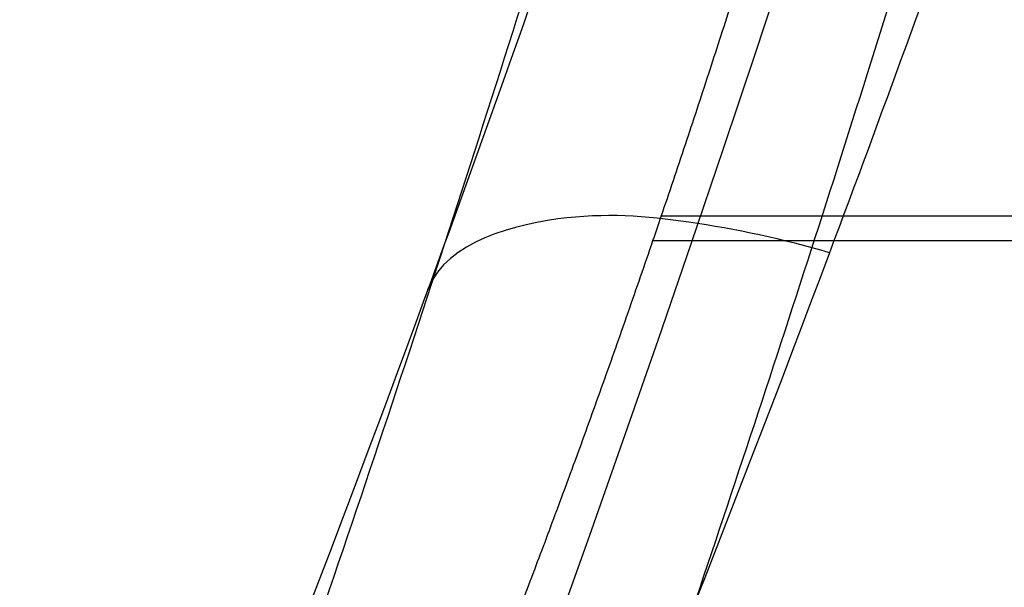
# Model space of a CAD drawing. Header units: millimetres. Extents: x 0 to 297, y 0 to 210.
# Tile 43 of 256: x 145.22854 to 145.24463, y 90.93491 to 90.94418. Entities that reach past the tile are written whole.
import ezdxf

# ---------------------------------------------------------------- set-up
doc = ezdxf.new("R2010")
doc.units = ezdxf.units.MM
doc.header["$LTSCALE"] = 16.335
doc.layers.get('0').update_dxf_attribs({"linetype": 'CONTINUOUS'})
for name, color, linetype in [('01_GLOBAL', 7, 'CONTINUOUS'), ('INTFCLR_1', 7, 'CONTINUOUS'), ('INTFCLR_144815', 7, 'CONTINUOUS')]:
    doc.layers.add(name, color=color, linetype=linetype)

msp = doc.modelspace()

# ---------------------------------------------------------------- linework, layer by layer
at = {"color": 7, "linetype": 'Continuous'}
msp.add_circle((145.8748034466, 92.1344639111), 2.66, dxfattribs=at)
at = {"color": 9, "linetype": 'Continuous'}
msp.add_arc((145.8748034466, 92.1344639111), 2.6259090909, 182.9674534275, 267.0325465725, dxfattribs=at)
at = {"layer": '01_GLOBAL', "color": 7, "linetype": 'Continuous'}
msp.add_circle((145.8748034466, 92.1344639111), 2.695, dxfattribs=at)
at = {"layer": 'INTFCLR_1', "color": 6, "linetype": 'Continuous'}
for radius in [0.4224162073, 0.4014439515]:
    msp.add_arc((144.8596077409, 91.07026820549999), radius, 270, 90.00000002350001, dxfattribs=at)
at = {"layer": 'INTFCLR_1', "color": 9, "linetype": 'Continuous'}
for points, knots in [([(145.235167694, 90.93964664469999), (145.2359987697, 90.94190808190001), (145.2376274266, 90.94647450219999), (145.2407305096, 90.9557351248), (145.2457654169, 90.9723575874), (145.2504341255, 90.9918676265), (145.2535169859, 91.00930456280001), (145.2548129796, 91.01820820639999), (145.2554818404, 91.0233579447), (145.2570256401, 91.03628652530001), (145.2586297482, 91.05837735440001), (145.2583725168, 91.0844406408), (145.2571603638, 91.1013307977), (145.2563978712, 91.1091297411), (145.2558364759, 91.114316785), (145.2541019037, 91.12831663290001), (145.2501634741, 91.1507342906), (145.2444881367, 91.1726209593), (145.2404287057, 91.1856112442), (145.2389019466, 91.1902577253), (145.2365792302, 91.1971022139), (145.2313391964, 91.2114116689), (145.2222901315, 91.2324134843), (145.211984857, 91.2522549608), (145.2048007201, 91.26446751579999), (145.2014430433, 91.2699038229), (145.1992124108, 91.27344744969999), (145.1931796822, 91.28276721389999), (145.1830706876, 91.2970707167), (145.1690288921, 91.3144833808), (145.1571354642, 91.32753546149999), (145.1488272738, 91.335878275), (145.1442335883, 91.34029544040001), (145.1378598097, 91.34625257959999), (145.1289384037, 91.35405272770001), (145.1192814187, 91.3616211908), (145.1131582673, 91.3659752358), (145.1101748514, 91.3679776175), (145.1077179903, 91.36955505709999), (145.1055301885, 91.37087160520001), (145.1036031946, 91.37188262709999), (145.1025200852, 91.37238560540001), (145.1016575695, 91.37269323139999), (145.1010609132, 91.3728325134), (145.1005598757, 91.3727568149), (145.1004622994, 91.3722852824), (145.1007027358, 91.3717640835), (145.1011202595, 91.3710418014), (145.1017948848, 91.3701326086), (145.1026939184, 91.3690240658), (145.1038249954, 91.36772389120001), (145.1051758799, 91.366231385), (145.106740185, 91.36454834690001), (145.1092045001, 91.36193938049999), (145.1127127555, 91.35827210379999), (145.1192604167, 91.3514013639), (145.126411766, 91.34369308), (145.1329263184, 91.3363257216), (145.1369531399, 91.33164093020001), (145.143428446, 91.32395035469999), (145.1533417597, 91.3114874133), (145.1663378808, 91.2933552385), (145.175744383, 91.2785527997), (145.1819029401, 91.2680164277), (145.1860815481, 91.2606058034), (145.1932904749, 91.24707920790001), (145.2029180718, 91.2266527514), (145.209559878, 91.2096225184), (145.212649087, 91.20079273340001)], [0, 0, 0, 0, 0.0103790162, 0.0208837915, 0.0420711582, 0.08518389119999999, 0.1071959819, 0.1183353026, 0.1239410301, 0.1295663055, 0.1744258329, 0.2192337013, 0.2417180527, 0.2473539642, 0.2529903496, 0.2641931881, 0.3081223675, 0.3509244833, 0.3614867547, 0.3667496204, 0.3719934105, 0.3926231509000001, 0.4323812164, 0.470412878, 0.488854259, 0.4934078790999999, 0.4979383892, 0.5068921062, 0.5412323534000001, 0.5733304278, 0.6031976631, 0.6172528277, 0.6240454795, 0.630650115, 0.6548352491, 0.6750685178, 0.6834752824, 0.6871962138, 0.6905460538, 0.6960524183, 0.6981915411, 0.6999110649, 0.7012078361, 0.7020914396, 0.7026255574, 0.7031007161, 0.7038824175, 0.7050749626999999, 0.7066970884, 0.7087489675, 0.7112252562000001, 0.7141187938, 0.7174211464, 0.7211233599, 0.729578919, 0.7392839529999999, 0.762009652, 0.7748693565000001, 0.7816473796, 0.7886214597, 0.8181786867, 0.8502212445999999, 0.8846823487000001, 0.8936821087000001, 0.9027944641, 0.9213301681, 0.9597016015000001, 1, 1, 1, 1]), ([(145.1053256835, 91.37126820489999), (145.1058354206, 91.3712681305), (145.1084302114, 91.3702416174), (145.1114097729, 91.368499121), (145.114679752, 91.3664418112), (145.1177098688, 91.36444481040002), (145.1239326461, 91.36010616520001), (145.1337472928, 91.3525686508), (145.1428234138, 91.3447978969), (145.1493077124, 91.338863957), (145.1539781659, 91.3344671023), (145.1624222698, 91.3261665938), (145.1745124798, 91.3131815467), (145.1887911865, 91.29585590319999), (145.1990766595, 91.2816176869), (145.2052148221, 91.27234000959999), (145.2074832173, 91.268814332), (145.2108964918, 91.26340759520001), (145.2181971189, 91.2512662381), (145.2286731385, 91.2315365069), (145.2378781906, 91.2106406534), (145.2432089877, 91.1964014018), (145.2455710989, 91.1895927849), (145.247123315, 91.1849719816), (145.2512489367, 91.17205836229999), (145.2570185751, 91.1502977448), (145.2610247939, 91.1279966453), (145.262788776, 91.1140712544), (145.2633595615, 91.10891295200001), (145.2641347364, 91.10115794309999), (145.2653671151, 91.0843629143), (145.2656287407, 91.0584419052), (145.2639975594, 91.0364740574), (145.2624282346, 91.0236195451), (145.2617481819, 91.01849828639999), (145.2604303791, 91.00964310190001), (145.2572949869, 90.99229775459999), (145.2525471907, 90.9728939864), (145.2474296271, 90.9563683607), (145.2442749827, 90.94715947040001), (145.2426192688, 90.9426185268), (145.2417743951, 90.94036969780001)], [0, 0, 0, 0, 0.0031306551, 0.0166311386, 0.0214593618, 0.0268204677, 0.03892666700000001, 0.0680356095, 0.1027865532, 0.1122690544, 0.1220182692, 0.1421808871, 0.1849821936, 0.2309157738, 0.2799873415, 0.2927705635, 0.2992370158, 0.3057352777, 0.3320402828, 0.3862318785, 0.4428084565, 0.4721382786, 0.4795908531, 0.487069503, 0.5020757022, 0.562848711, 0.6251729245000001, 0.641061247, 0.6490543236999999, 0.6570463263, 0.6889269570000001, 0.7524525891, 0.8160592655, 0.8240370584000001, 0.8319876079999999, 0.8477879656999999, 0.8790177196, 0.9402188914, 0.9703170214, 0.9852457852, 1, 1, 1, 1]), ([(145.212649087, 91.20079273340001), (145.2158606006, 91.1916133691), (145.2216925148, 91.17275051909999), (145.227244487, 91.14850505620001), (145.2299856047, 91.13231217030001), (145.2310878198, 91.1246731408), (145.2317778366, 91.1195330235), (145.2334659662, 91.1053734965), (145.2350886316, 91.0820240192), (145.2348602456, 91.05859168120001), (145.2340091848, 91.0442662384), (145.2336200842, 91.0390385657), (145.2329629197, 91.0312582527), (145.2311506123, 91.014691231), (145.226931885, 90.9897129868), (145.2217743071, 90.96897061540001), (145.21827327, 90.95706637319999), (145.2168531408, 90.95239822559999), (145.2142959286, 90.94439071), (145.2088936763, 90.92893413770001), (145.2002622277, 90.9078650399), (145.191382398, 90.889773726), (145.1856550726, 90.87921407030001), (145.1835773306, 90.87548959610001), (145.1804900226, 90.8700559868), (145.1738400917, 90.85885693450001), (145.1632874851, 90.84274118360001), (145.150351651, 90.825149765), (145.1410235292, 90.8136739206), (145.1356460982, 90.8073751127), (145.133618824, 90.8050242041), (145.1301975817, 90.8011139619), (145.1238773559, 90.79407797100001), (145.116999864, 90.78674904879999), (145.1107938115, 90.7802602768), (145.1070749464, 90.7763568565), (145.1041227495, 90.77316960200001), (145.102218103, 90.77096320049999), (145.1011689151, 90.7695684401), (145.1007337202, 90.76882832), (145.1004699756, 90.7682973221), (145.1005812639, 90.76760633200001), (145.1020539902, 90.7679067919), (145.1036740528, 90.7686832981), (145.1066075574, 90.7702692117), (145.1094057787, 90.7720516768), (145.1117034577, 90.7735828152), (145.1131778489, 90.7745966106), (145.1156556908, 90.7763307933), (145.1196186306, 90.7792322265), (145.1251563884, 90.7835370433), (145.1334349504, 90.7903494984), (145.1408444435, 90.7969946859), (145.1473278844, 90.8032123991), (145.1519747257, 90.8077983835), (145.1603493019, 90.8164330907), (145.1722854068, 90.829897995), (145.1863008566, 90.84780070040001), (145.1963364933, 90.86246668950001), (145.2023017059, 90.87200498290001), (145.2045040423, 90.8756288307), (145.2078179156, 90.8811890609), (145.2148947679, 90.89367373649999), (145.2249952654, 90.9139386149), (145.2319439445, 90.9308745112), (145.2351676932, 90.9396466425)], [0, 0, 0, 0, 0.0419354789, 0.08505031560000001, 0.1071497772, 0.1127379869, 0.1183317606, 0.1295131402, 0.1742263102, 0.2191466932, 0.230445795, 0.2361065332, 0.241751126, 0.2641147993, 0.3079545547, 0.3508736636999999, 0.3561840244, 0.3614616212, 0.3719139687, 0.3924297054, 0.4320526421, 0.4700131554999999, 0.4792642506, 0.483852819, 0.4884035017, 0.5062126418, 0.5400088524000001, 0.5714206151, 0.6003317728, 0.6037560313, 0.6071340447, 0.6137178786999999, 0.6261602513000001, 0.6479155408, 0.6570536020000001, 0.6648783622, 0.6711643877, 0.6757843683, 0.6774462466, 0.6786751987, 0.6794900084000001, 0.6799813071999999, 0.6813020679, 0.6842478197, 0.6888651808, 0.6950795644, 0.6987591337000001, 0.70073729, 0.7027989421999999, 0.7117993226, 0.7219139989, 0.7330405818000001, 0.7580265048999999, 0.7648041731, 0.7717766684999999, 0.7861782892, 0.816667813, 0.8493175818, 0.8841610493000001, 0.8932352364, 0.8978283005, 0.9024468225, 0.9211469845, 0.9596997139, 1, 1, 1, 1]), ([(145.1053256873, 90.7692681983), (145.1051880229, 90.769268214), (145.1048509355, 90.76933467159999), (145.1048682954, 90.769940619), (145.1052289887, 90.77056403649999), (145.1058526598, 90.7714906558), (145.1068032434, 90.77264391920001), (145.1086356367, 90.7747211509), (145.110803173, 90.77699248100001), (145.113215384, 90.7794781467), (145.1159839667, 90.7823058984), (145.1217014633, 90.7881297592), (145.1287122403, 90.7954132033), (145.1351564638, 90.80240928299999), (145.1386445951, 90.8062976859), (145.1407113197, 90.80863540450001), (145.1461908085, 90.8148961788), (145.1556953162, 90.8263034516), (145.1688811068, 90.84380018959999), (145.1796415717, 90.85983729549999), (145.1864241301, 90.8709859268), (145.1895721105, 90.87639380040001), (145.1916900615, 90.880099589), (145.1975256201, 90.89060172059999), (145.2065751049, 90.908597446), (145.2153782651, 90.92957264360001), (145.2208882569, 90.944962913), (145.2234958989, 90.95293463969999), (145.2249438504, 90.95758139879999), (145.2285119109, 90.9694259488), (145.2337695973, 90.990067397), (145.2380725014, 91.0149380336), (145.2399207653, 91.03143377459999), (145.2405908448, 91.039179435), (145.2409875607, 91.0443834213), (145.241855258, 91.0586434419), (145.2420882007, 91.0819727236), (145.2404334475, 91.1052173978), (145.2387124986, 91.1193107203), (145.238008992, 91.12442738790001), (145.2368850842, 91.1320325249), (145.2340893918, 91.1481566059), (145.2284266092, 91.1722973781), (145.222482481, 91.1910649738), (145.2192099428, 91.2001967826)], [0, 0, 0, 0, 0.0008731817, 0.001718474, 0.0032338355, 0.0055641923, 0.008732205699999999, 0.0127298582, 0.0231213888, 0.0286463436, 0.0346993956, 0.04822263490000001, 0.0804125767, 0.0988155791, 0.1085508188, 0.1135449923, 0.1186070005, 0.1613231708, 0.2076862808, 0.2575123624, 0.2837454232, 0.2904461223, 0.2972015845, 0.3108183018, 0.3666504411, 0.4248609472, 0.4549769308, 0.4703146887, 0.4780576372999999, 0.4858477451, 0.5487776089, 0.6130123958, 0.6457680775, 0.6540347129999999, 0.6623246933, 0.6788711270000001, 0.74464742, 0.8101273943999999, 0.8265053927, 0.8346996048, 0.8428861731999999, 0.8752668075, 0.9384714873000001, 1, 1, 1, 1]), ([(145.2417743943, 90.9403696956), (145.2410231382, 90.9405941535), (145.2395218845, 90.9409093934), (145.2373191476, 90.94109249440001), (145.2353750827, 90.9404589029), (145.2351676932, 90.9396466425)], [0, 0, 0, 0, 0.3355939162, 0.6411874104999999, 1, 1, 1, 1]), ([(145.2417743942, 90.9403696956), (145.2384946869, 90.93163998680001), (145.2314239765, 90.9147844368), (145.2211560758, 90.8946339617), (145.2139644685, 90.8822223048), (145.2105957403, 90.8766924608), (145.2083561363, 90.8730870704), (145.2022867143, 90.8635921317), (145.1920758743, 90.8489934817), (145.1778239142, 90.8311808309), (145.1656903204, 90.8177857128), (145.1571787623, 90.8091953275), (145.152454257, 90.8046307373), (145.1458582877, 90.79843762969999), (145.1383224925, 90.7918199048), (145.1299078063, 90.7850365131), (145.1242775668, 90.780747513), (145.1202493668, 90.77785586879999), (145.1177315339, 90.77612747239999), (145.1162319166, 90.7751153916), (145.1129973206, 90.77300512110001), (145.1096283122, 90.77089666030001), (145.106516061, 90.7695293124), (145.1056598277, 90.7692681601), (145.1053256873, 90.7692681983)], [0, 0, 0, 0, 0.1254333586, 0.2455838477, 0.3039242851, 0.3183395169, 0.3326778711, 0.3610127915, 0.4699119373, 0.572102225, 0.6676664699, 0.7128530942, 0.7347412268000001, 0.7560248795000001, 0.8345501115, 0.8695520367, 0.9013904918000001, 0.9297392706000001, 0.9362356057, 0.9424699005, 0.9540693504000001, 0.9882335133, 0.9955056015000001, 1, 1, 1, 1])]:
    msp.add_open_spline(points, degree=3, knots=knots, dxfattribs=at)
at = {"layer": 'INTFCLR_1', "color": 6, "linetype": 'Continuous'}
for points, knots in [([(145.1350652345, 91.37126820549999), (145.1342109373, 91.37126820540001), (145.1357546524, 91.3683275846), (145.1370803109, 91.3667054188), (145.1392467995, 91.36385886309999), (145.1419201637, 91.3606392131), (145.145337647, 91.3565301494), (145.149332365, 91.3517583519), (145.1536170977, 91.34656836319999), (145.1578478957, 91.34135293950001), (145.1617862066, 91.3363852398), (145.1654017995, 91.331722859), (145.1686896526, 91.3273862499), (145.1716611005, 91.3233823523), (145.1743369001, 91.31970203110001), (145.176743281, 91.3163294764), (145.1789048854, 91.31324522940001), (145.1808385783, 91.31044103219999), (145.1825660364, 91.30789847), (145.1841084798, 91.3055965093), (145.185490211, 91.3035084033), (145.1867189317, 91.3016307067), (145.1878098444, 91.2999462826), (145.1887779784, 91.29843766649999), (145.1896459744, 91.2970737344), (145.1906214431, 91.2955292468), (145.191753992, 91.2937193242), (145.1928766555, 91.2919021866), (145.1938510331, 91.29030917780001), (145.1946912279, 91.28892487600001), (145.1956155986, 91.28738878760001), (145.1966371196, 91.28567497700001), (145.1977643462, 91.2837631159), (145.1990081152, 91.2816272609), (145.2003754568, 91.2792470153), (145.201880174, 91.2765873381), (145.2035347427, 91.2736120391), (145.2053542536, 91.2702751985), (145.2073580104, 91.2665186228), (145.2095596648, 91.2622861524), (145.2119715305, 91.25751282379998), (145.214608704, 91.2521191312), (145.2174929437, 91.2459939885), (145.220642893, 91.2390035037), (145.2240752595, 91.2309767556), (145.227802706, 91.2217082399), (145.2318351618, 91.21090431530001), (145.2361179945, 91.19831684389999), (145.2403681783, 91.18429274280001), (145.2442872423, 91.16942297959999), (145.2476657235, 91.15438159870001), (145.2504753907, 91.1392991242), (145.2527156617, 91.12423526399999), (145.2543982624, 91.1091876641), (145.2555287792, 91.0941918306), (145.256117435, 91.079233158), (145.2561708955, 91.0643352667), (145.2556951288, 91.0494844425), (145.2546936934, 91.0346826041), (145.2531693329, 91.01994161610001), (145.2511191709, 91.00523180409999), (145.2485428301, 90.9905728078), (145.2454275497, 90.9759328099), (145.2417708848, 90.9613303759), (145.2376203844, 90.94696810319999), (145.2332204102, 90.9335438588), (145.2288852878, 90.92162630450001), (145.2248596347, 90.9114479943), (145.2211587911, 90.90270194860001), (145.2177663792, 90.89512937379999), (145.2146668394, 90.8885329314), (145.2118379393, 90.8827508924), (145.2092594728, 90.87766290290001), (145.2069119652, 90.8731710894), (145.2047820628, 90.869201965), (145.2028538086, 90.86569136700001), (145.2011073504, 90.8625761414), (145.1995253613, 90.8598041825), (145.1980916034, 90.85733143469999), (145.1967959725, 90.8551286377), (145.1956290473, 90.85316932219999), (145.1945782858, 90.85142412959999), (145.1936278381, 90.84986076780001), (145.1927650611, 90.8484539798), (145.1919665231, 90.8471621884), (145.1911689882, 90.845881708), (145.1903111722, 90.84451464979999), (145.1893416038, 90.842982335), (145.1882509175, 90.8412749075), (145.1870226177, 90.8393719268), (145.1856376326, 90.83725116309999), (145.1840803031, 90.8348962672), (145.1823329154, 90.83229124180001), (145.1803729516, 90.82941478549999), (145.1781781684, 90.82624664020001), (145.1757236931, 90.82276863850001), (145.1729902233, 90.8189712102), (145.1699514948, 90.8148382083), (145.1665806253, 90.81035527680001), (145.1628687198, 90.8055344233), (145.1588145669, 90.8003903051), (145.1544498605, 90.7949847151), (145.149996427, 90.78957611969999), (145.1458273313, 90.78459071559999), (145.1422457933, 90.7802896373), (145.1394492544, 90.7769290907), (145.1371773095, 90.773959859), (145.1358081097, 90.7722873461), (145.134193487, 90.7692682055), (145.1350652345, 90.7692682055)], [0, 0, 0, 0, 0.0038604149, 0.007501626, 0.0124785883, 0.0188917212, 0.0268498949, 0.0364677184, 0.0470694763, 0.05724446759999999, 0.0668187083, 0.0757144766, 0.08390537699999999, 0.0914099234, 0.09824517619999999, 0.1044667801, 0.1101313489, 0.1152642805, 0.1198589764, 0.1240215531, 0.1277856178, 0.1311734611, 0.1341617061, 0.1368541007, 0.1392736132, 0.1414672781, 0.1451087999, 0.148921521, 0.1511192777, 0.1535471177, 0.1562389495, 0.1592204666, 0.1625628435, 0.1662680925, 0.1703891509, 0.1749670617, 0.1800766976, 0.185772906, 0.1921414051, 0.1993155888, 0.2073311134, 0.2163077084, 0.2264451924, 0.2379233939, 0.2509534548, 0.2658909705, 0.2830621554, 0.3030578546, 0.3259639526, 0.3492662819, 0.3725305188, 0.395610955, 0.4185782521, 0.4413347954, 0.4640172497, 0.4865192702, 0.5089682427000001, 0.5313242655, 0.5536477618, 0.5759939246, 0.5982772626, 0.6207472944, 0.6432362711, 0.6658996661, 0.6887559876, 0.7107777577, 0.7297237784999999, 0.7460531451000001, 0.7602331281, 0.7726347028, 0.7835467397, 0.7931663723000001, 0.8017211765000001, 0.8093215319, 0.8160683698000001, 0.8220757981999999, 0.8274205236, 0.83220661, 0.8364980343, 0.8403367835, 0.8437547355, 0.8468031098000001, 0.8495420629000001, 0.8520223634, 0.8542604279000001, 0.8564046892, 0.8588391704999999, 0.8615533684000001, 0.8645986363, 0.8679945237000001, 0.8717882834, 0.8760445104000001, 0.8807522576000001, 0.8859628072, 0.8917731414, 0.8981681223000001, 0.9051985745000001, 0.9129160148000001, 0.9213486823, 0.930543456, 0.9404096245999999, 0.9509435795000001, 0.9619432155, 0.9720502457, 0.9803711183, 0.9870628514, 0.9922716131, 0.9960607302, 1, 1, 1, 1]), ([(145.1350652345, 90.7692682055), (145.1360387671, 90.7692682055), (145.1377271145, 90.77040596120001), (145.1403228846, 90.77196865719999), (145.1432989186, 90.7741311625), (145.1469787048, 90.7769487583), (145.1513602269, 90.78054609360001), (145.156189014, 90.78473927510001), (145.1610884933, 90.78922212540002), (145.16571304, 90.7936532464), (145.1699506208, 90.7978753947), (145.1738079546, 90.80185999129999), (145.1773032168, 90.80558700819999), (145.1804624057, 90.8090520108), (145.1833068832, 90.8122538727), (145.1858602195, 90.8151948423), (145.1881553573, 90.8178946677), (145.1902110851, 90.8203591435), (145.1920499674, 90.8226010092), (145.1936917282, 90.8246337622), (145.195161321, 90.8264787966), (145.1964960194, 90.82817546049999), (145.197810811, 90.82986574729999), (145.1992115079, 90.83168840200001), (145.2006985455, 90.83364987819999), (145.2021699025, 90.8356183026), (145.203615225, 90.83757754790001), (145.2051191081, 90.8396441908), (145.2067839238, 90.8419664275), (145.2086446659, 90.8446056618), (145.2107239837, 90.8476123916), (145.2130437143, 90.8510414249), (145.2156231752, 90.85494957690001), (145.2184823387, 90.85940686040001), (145.2216518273, 90.8645112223), (145.2251614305, 90.87037537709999), (145.229038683, 90.8771369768), (145.2333125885, 90.884978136), (145.2380078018, 90.89411228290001), (145.2431555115, 90.9048590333), (145.2486552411, 90.91737134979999), (145.2541538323, 90.9312561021), (145.2592951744, 90.9458952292), (145.2638614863, 90.9607341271), (145.2678132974, 90.9756278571), (145.2711637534, 90.9905604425), (145.2739112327, 91.005452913), (145.2760779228, 91.0203457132), (145.2776685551, 91.03517539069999), (145.2786982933, 91.0499655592), (145.2791763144, 91.06470155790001), (145.2791102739, 91.0793859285), (145.2785051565, 91.09402740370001), (145.2773642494, 91.1086166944), (145.2756872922, 91.1231600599), (145.2734729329, 91.13765537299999), (145.2707211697, 91.1520804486), (145.2674209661, 91.16646759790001), (145.2635667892, 91.1807987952), (145.259139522, 91.19509062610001), (145.254151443, 91.2092704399), (145.2488018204, 91.2228033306), (145.2434345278, 91.23506080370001), (145.238408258, 91.245610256), (145.2338248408, 91.2545835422), (145.2296571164, 91.2622860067), (145.2258775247, 91.26893157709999), (145.2224553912, 91.2746994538), (145.2193628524, 91.2797261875), (145.216567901, 91.28412676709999), (145.2140471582, 91.2879848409), (145.2117761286, 91.29137679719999), (145.209737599, 91.2943566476), (145.2079066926, 91.2969818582), (145.20627007, 91.2992895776), (145.2048016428, 91.30132990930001), (145.203482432, 91.3031390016), (145.202221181, 91.30484800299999), (145.2009100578, 91.3066043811), (145.1994654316, 91.308515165), (145.1979774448, 91.3104559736), (145.1964846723, 91.3123763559), (145.1949729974, 91.31429626), (145.1933137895, 91.31637424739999), (145.1914604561, 91.3186591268), (145.1893845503, 91.3211745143), (145.1870661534, 91.32393108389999), (145.1844777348, 91.3269433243), (145.1815962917, 91.3302189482), (145.1783918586, 91.3337676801), (145.174841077, 91.3375879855), (145.1709238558, 91.34167041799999), (145.1666153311, 91.3459993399), (145.1619164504, 91.3505367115), (145.1569054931, 91.35515789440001), (145.1519289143, 91.3595100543), (145.1473729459, 91.36327579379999), (145.1435388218, 91.36622737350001), (145.1404516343, 91.3684830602), (145.1377826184, 91.3700958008), (145.1360568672, 91.37126820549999), (145.1350652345, 91.37126820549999)], [0, 0, 0, 0, 0.0042187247, 0.0081401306, 0.0133978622, 0.0200459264, 0.0282638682, 0.0379443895, 0.0477615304, 0.05703690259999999, 0.0656973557, 0.0736821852, 0.0810680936, 0.0878383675, 0.0940009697, 0.0996271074, 0.1047154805, 0.1093563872, 0.1135342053, 0.1172803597, 0.1206792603, 0.1237557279, 0.1266349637, 0.1299589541, 0.1337168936, 0.1373013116, 0.1406085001, 0.1442672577, 0.148377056, 0.1529904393, 0.1582606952, 0.164218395, 0.1709303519, 0.1785521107, 0.1871652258, 0.1969659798, 0.2081658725, 0.2209392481, 0.2356613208, 0.2526660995, 0.2725685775, 0.2948769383, 0.3173640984, 0.3397873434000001, 0.3621386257, 0.3841211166, 0.4060891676, 0.4277469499, 0.4493218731, 0.470705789, 0.4919793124, 0.5131981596, 0.5343255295, 0.5554668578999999, 0.5765984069, 0.5977513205, 0.6189954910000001, 0.6402209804, 0.6617015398, 0.6832900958, 0.7050415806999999, 0.7268239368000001, 0.7463339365, 0.7630160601, 0.7774553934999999, 0.7899931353, 0.8009638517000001, 0.8105830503, 0.8190545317, 0.8265380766, 0.8331730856, 0.8390248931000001, 0.8442268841, 0.8488182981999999, 0.8528943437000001, 0.8564866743, 0.8597116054, 0.8625968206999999, 0.8656908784, 0.8692094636, 0.8729771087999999, 0.8762884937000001, 0.879749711, 0.8835661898, 0.8878115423, 0.8924986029, 0.8976989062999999, 0.9034198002, 0.9097088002, 0.9166034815, 0.9241390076, 0.9323094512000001, 0.9411199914, 0.9506041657, 0.9606137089, 0.9706541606, 0.9792553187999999, 0.9862062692, 0.9916647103, 0.9957028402, 1, 1, 1, 1])]:
    msp.add_open_spline(points, degree=3, knots=knots, dxfattribs=at)
at = {"layer": 'INTFCLR_144815', "color": 9, "linetype": 'Continuous'}
for p, q in [((145.2611605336, 90.9409669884), (145.2390249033, 90.9409669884)), ((145.2388891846, 90.9405694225), (145.2610322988, 90.9405694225))]:
    msp.add_line(p, q, dxfattribs=at)
at = {"layer": 'INTFCLR_144815', "color": 6, "linetype": 'Continuous'}
for radius in [0.4466793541, 0.4256665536]:
    msp.add_circle((144.8596077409, 91.07026820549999), radius, dxfattribs=at)
for radius, start, end in [(0.6157754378, 313.9937911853, 154.5150993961), (0.5947754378, 312.9543589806, 154.5144414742), (0.5751005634, 282.2440355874, 71.2863570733), (0.4537777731, 308.490992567, 51.50900743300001), (0.4747905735, 316.9838592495, 43.0161407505), (0.4480128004, 313.9992414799, 46.00075850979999), (0.4008443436, 341.1214044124, 341.1814515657)]:
    msp.add_arc((144.8596077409, 91.07026820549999), radius, start, end, dxfattribs=at)
at = {"layer": 'INTFCLR_144815', "color": 9, "linetype": 'Continuous'}
for centre, radius, start, end in [((144.8596077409, 91.07026820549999), 0.5712784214, 292.4997540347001, 54.0964566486), ((144.8596102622, 91.0702693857), 0.5153523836, 292.4997540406, 54.09645665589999), ((144.8596257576, 91.0702725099), 0.5066391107, 311.2505121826, 48.7494878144), ((144.859607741, 91.07026820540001), 0.4617768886, 314.0862202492, 45.9137797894), ((144.8596077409, 91.07026820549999), 0.450734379, 313.8592910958, 46.1407088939), ((144.8596077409, 91.07026820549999), 0.4477854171, 314.0319604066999, 45.9680396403)]:
    msp.add_arc(centre, radius, start, end, dxfattribs=at)
at = {"layer": 'INTFCLR_144815', "color": 6, "linetype": 'Continuous'}
for points, knots in [([(145.1715348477, 90.75876832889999), (145.1712150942, 90.75877420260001), (145.1712119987, 90.7600066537), (145.1717859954, 90.7606973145), (145.1723169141, 90.76165810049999), (145.1728921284, 90.7625179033), (145.1735763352, 90.7635211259), (145.1743814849, 90.7646468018), (145.17530592, 90.76590735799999), (145.1763525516, 90.7673048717), (145.1775225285, 90.7688449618), (145.1788179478, 90.77053327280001), (145.1802417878, 90.7723776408), (145.1817966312, 90.7743857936), (145.1834827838, 90.77656326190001), (145.1852973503, 90.77891214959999), (145.1872357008, 90.7814329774), (145.189295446, 90.7841297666), (145.1914790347, 90.78701356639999), (145.1937896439, 90.79009740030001), (145.1962240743, 90.79338687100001), (145.1987743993, 90.7968818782), (145.2014309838, 90.8005803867), (145.2041860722, 90.8044833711), (145.2070298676, 90.8085892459), (145.2099514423, 90.81289490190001), (145.2129388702, 90.817395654), (145.215979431, 90.8220852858), (145.2190598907, 90.8269562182), (145.2221667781, 90.8319996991), (145.2252866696, 90.83720604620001), (145.2284064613, 90.84256492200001), (145.2315136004, 90.8480656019), (145.2345962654, 90.8536972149), (145.2376434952, 90.8594489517), (145.2406452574, 90.8653102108), (145.2435925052, 90.8712707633), (145.2464771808, 90.87732085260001), (145.2492921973, 90.8834512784), (145.2520314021, 90.8896534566), (145.2546894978, 90.8959194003), (145.2572619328, 90.9022416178), (145.2597453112, 90.9086143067), (145.2621317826, 90.9150187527), (145.2644188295, 90.921447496), (145.2666074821, 90.927902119), (145.2687002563, 90.9343905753), (145.2706975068, 90.94091510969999), (145.2725965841, 90.9474676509), (145.2743963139, 90.9540444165), (145.2760946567, 90.9606370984), (145.2776905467, 90.96723941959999), (145.2791843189, 90.97385019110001), (145.2805765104, 90.98046922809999), (145.2818676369, 90.98709652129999), (145.2830580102, 90.9937313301), (145.2841477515, 91.0003718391), (145.2851369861, 91.0070158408), (145.2860260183, 91.01366199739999), (145.2868152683, 91.0203099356), (145.2875051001, 91.02695916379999), (145.2880958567, 91.0336093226), (145.2885878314, 91.04025993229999), (145.2889813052, 91.0469109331), (145.289276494, 91.0535620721), (145.2894735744, 91.06021341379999), (145.2895726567, 91.0668647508), (145.2895738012, 91.0735161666), (145.2894770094, 91.0801674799), (145.2892822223, 91.0868188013), (145.2889893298, 91.09346994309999), (145.2885981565, 91.1001209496), (145.2881084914, 91.1067715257), (145.2875200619, 91.1134215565), (145.2868325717, 91.1200706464), (145.2860456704, 91.126718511), (145.2851589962, 91.13336461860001), (145.2841721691, 91.14000833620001), (145.2830848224, 91.14664879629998), (145.2818965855, 91.15328508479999), (145.2806070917, 91.15991620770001), (145.2792161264, 91.166540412), (145.2777236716, 91.17315528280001), (145.27612979, 91.1797584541), (145.2744344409, 91.18634824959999), (145.2726374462, 91.1929236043), (145.2707388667, 91.19948263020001), (145.2687392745, 91.2060219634), (145.2666397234, 91.21253728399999), (145.2644415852, 91.2190240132), (145.2621464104, 91.2254777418), (145.2597562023, 91.23189351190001), (145.2572735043, 91.2382657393), (145.2547014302, 91.2445882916), (145.2520437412, 91.25085444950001), (145.2493049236, 91.25705687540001), (145.2464902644, 91.26318759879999), (145.2436059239, 91.26923801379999), (145.240658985, 91.2751989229), (145.2376574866, 91.2810606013), (145.2346104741, 91.28681281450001), (145.231527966, 91.2924449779), (145.2284209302, 91.2979462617), (145.2253011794, 91.30330580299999), (145.2221812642, 91.3085128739), (145.2190742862, 91.31355713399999), (145.2159936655, 91.3184289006), (145.2129528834, 91.323119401), (145.209965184, 91.3276210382), (145.207043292, 91.331927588), (145.2041991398, 91.3360343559), (145.2014436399, 91.33993825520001), (145.1987864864, 91.3436378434), (145.1962360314, 91.34713327), (145.1937992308, 91.35042615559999), (145.1914816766, 91.3535193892), (145.1892876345, 91.3564169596), (145.1872201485, 91.3591237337), (145.1852811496, 91.36164526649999), (145.1834716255, 91.3639875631), (145.1817917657, 91.36615689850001), (145.1802410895, 91.36815967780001), (145.1788186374, 91.3700022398), (145.1775230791, 91.3716907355), (145.1763528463, 91.3732311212), (145.1753062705, 91.37462867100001), (145.1743814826, 91.3758893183), (145.1735770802, 91.3770151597), (145.1728902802, 91.378018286), (145.1723225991, 91.3788786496), (145.1718630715, 91.3796692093), (145.171402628, 91.38041122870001), (145.1710534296, 91.38175923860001), (145.1715348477, 91.38176808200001)], [0, 0, 0, 0, 0.0014103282, 0.0032894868, 0.0045784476, 0.006109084, 0.0078878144, 0.009921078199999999, 0.0122159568, 0.0147800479, 0.0176210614, 0.0207450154, 0.0241645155, 0.0278962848, 0.0319450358, 0.0363094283, 0.0409856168, 0.0459681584, 0.0512740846, 0.0569372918, 0.0629614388, 0.06932079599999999, 0.0760170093, 0.0830428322, 0.09038864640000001, 0.09804223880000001, 0.1059886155, 0.1142106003, 0.1226891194, 0.1314036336, 0.1403327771, 0.1494548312, 0.1587482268, 0.1681920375, 0.1777662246, 0.1874518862, 0.1972313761, 0.2070885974, 0.2170088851, 0.2269790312, 0.2369874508, 0.247023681, 0.2570780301, 0.2671479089, 0.2771627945, 0.2871678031, 0.297203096, 0.3072268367, 0.3172573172, 0.3272873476, 0.3372951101, 0.3472786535, 0.3572404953, 0.3671820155, 0.3771057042, 0.38701475, 0.3969071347, 0.4067804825, 0.4166362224, 0.4264761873, 0.4363022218, 0.4461151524, 0.4559173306, 0.4657100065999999, 0.4754958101, 0.4852761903, 0.4950537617, 0.5048299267, 0.514607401, 0.5243876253, 0.5341732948, 0.5439658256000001, 0.5537677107, 0.5635801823, 0.5734055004, 0.5832449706, 0.5931003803, 0.6029729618, 0.6128636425, 0.6227732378, 0.6327028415, 0.6426530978, 0.6526214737, 0.6626060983, 0.6726078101, 0.6826271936, 0.6926651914, 0.7027189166, 0.7127821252, 0.7228511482, 0.7329216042, 0.7429877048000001, 0.7530428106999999, 0.7630790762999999, 0.7730874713, 0.7830577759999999, 0.7929782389, 0.8028356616, 0.8126154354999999, 0.8223014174, 0.8318761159, 0.8413205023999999, 0.8506146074, 0.8597374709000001, 0.8686675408, 0.8773831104, 0.8858627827, 0.8940860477, 0.9020337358, 0.9096886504, 0.9170358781, 0.9240630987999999, 0.9307608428, 0.9371226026, 0.9431446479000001, 0.9488258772, 0.9541674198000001, 0.9591725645, 0.9638462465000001, 0.9681947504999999, 0.9722253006, 0.9759458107, 0.979364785, 0.9824904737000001, 0.9853313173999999, 0.9878955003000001, 0.9901906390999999, 0.9922241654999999, 0.994002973, 0.9955336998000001, 0.9968227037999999, 0.9978766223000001, 1, 1, 1, 1]), ([(145.1816919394, 91.37126820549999), (145.1813689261, 91.37126820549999), (145.181354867, 91.37002508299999), (145.1818990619, 91.3693135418), (145.1824036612, 91.36833271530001), (145.1829511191, 91.36745360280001), (145.1836029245, 91.3664285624), (145.1843702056, 91.3652784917), (145.1852510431, 91.3639914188), (145.1862478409, 91.3625655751), (145.1873615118, 91.36099545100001), (145.1885933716, 91.3592761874), (145.1899443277, 91.35740242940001), (145.1914151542, 91.3553685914), (145.1930061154, 91.3531691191), (145.1947171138, 91.3507983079), (145.1965473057, 91.3482507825), (145.1984952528, 91.34552127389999), (145.2005585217, 91.3426051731), (145.2027337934, 91.33949840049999), (145.2050166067, 91.3361978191), (145.207401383, 91.33270127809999), (145.2098813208, 91.32900788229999), (145.2124484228, 91.3251181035), (145.2150935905, 91.3210338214), (145.2178067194, 91.3167583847), (145.2205768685, 91.3122965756), (145.2233924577, 91.30765452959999), (145.2262415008, 91.3028395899), (145.2291118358, 91.297860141), (145.2319913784, 91.29272536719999), (145.2348683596, 91.2874449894), (145.2377314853, 91.2820290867), (145.2405700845, 91.276487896), (145.2433742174, 91.27083163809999), (145.2461347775, 91.26507030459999), (145.2488435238, 91.25921354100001), (145.2514930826, 91.25327056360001), (145.2540769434, 91.2472500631), (145.2565894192, 91.2411601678), (145.2590255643, 91.23500850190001), (145.2613812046, 91.2288019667), (145.2636527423, 91.2225470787), (145.2658372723, 91.2162495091), (145.2679322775, 91.20991477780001), (145.2699358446, 91.203547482), (145.2718463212, 91.1971521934), (145.2736625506, 91.19073257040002), (145.275383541, 91.18429233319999), (145.2770086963, 91.1778343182), (145.2785375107, 91.171361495), (145.2799697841, 91.1648759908), (145.281305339, 91.1583801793), (145.282544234, 91.1518756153), (145.2836865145, 91.14536413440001), (145.2847323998, 91.1388467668), (145.285682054, 91.13232495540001), (145.2865357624, 91.12579938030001), (145.2872937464, 91.1192711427), (145.2879563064, 91.1127405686), (145.2885236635, 91.10620849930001), (145.2889960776, 91.09967506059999), (145.2893737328, 91.0931409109), (145.2896568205, 91.0866060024), (145.2898454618, 91.0800708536), (145.2899397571, 91.0735353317), (145.2899397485, 91.06699989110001), (145.2898454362, 91.0604643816), (145.2896567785, 91.0539292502), (145.2893736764, 91.04739438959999), (145.2889960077, 91.040860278), (145.2885235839, 91.034326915), (145.2879562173, 91.0277949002), (145.2872936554, 91.02126443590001), (145.2865356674, 91.0147362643), (145.2856819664, 91.00821082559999), (145.2847323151, 91.0016890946), (145.283686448, 90.99517188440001), (145.2825441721, 90.98866045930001), (145.2813053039, 90.98215605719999), (145.2799697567, 90.9756602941), (145.2785375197, 90.9691749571), (145.277008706, 90.9627021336), (145.2753835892, 90.95624426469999), (145.2736625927, 90.9498039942), (145.2718464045, 90.94338450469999), (145.2699359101, 90.9369891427), (145.2679323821, 90.9306219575), (145.2658373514, 90.9242871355), (145.2636528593, 90.9179896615), (145.2613812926, 90.91173468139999), (145.2590256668, 90.9055281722), (145.2565895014, 90.8993764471), (145.2540770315, 90.8932865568), (145.2514931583, 90.8872660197), (145.2488435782, 90.8813229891), (145.2461348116, 90.8754661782), (145.2433742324, 90.86970480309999), (145.2405700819, 90.8640485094), (145.2377314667, 90.8585072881), (145.2348683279, 90.85309136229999), (145.2319913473, 90.8478109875), (145.2291118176, 90.8426762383), (145.2262415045, 90.8376968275), (145.2233924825, 90.83288192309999), (145.220576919, 90.8282399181), (145.2178068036, 90.8237781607), (145.2150937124, 90.8195027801), (145.2124485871, 90.8154185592), (145.2098815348, 90.8115288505), (145.2074016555, 90.8078355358), (145.2050169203, 90.8043390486), (145.2027341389, 90.801038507), (145.2005588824, 90.79793175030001), (145.1984956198, 90.7950156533), (145.1965476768, 90.79228614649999), (145.1947174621, 90.7897385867), (145.1930064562, 90.7873677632), (145.1914154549, 90.7851682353), (145.1899446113, 90.7831343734), (145.1885936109, 90.781260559), (145.1873617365, 90.77954126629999), (145.1862480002, 90.77797109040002), (145.1852512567, 90.77654520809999), (145.1843701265, 90.7752581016), (145.1836036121, 90.77410794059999), (145.1829493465, 90.7730830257), (145.1824091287, 90.7722033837), (145.1819724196, 90.77139682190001), (145.1815362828, 90.7706332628), (145.1812048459, 90.7692682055), (145.1816919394, 90.7692682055)], [0, 0, 0, 0, 0.0014863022, 0.0034583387, 0.00480742, 0.0064070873, 0.008263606, 0.0103831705, 0.0127725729, 0.0154385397, 0.018388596, 0.0216299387, 0.0251705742, 0.0290176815, 0.0331791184, 0.0376612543, 0.0424708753, 0.0476126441, 0.053091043, 0.05890788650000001, 0.0650637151, 0.071556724, 0.0783824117, 0.08553378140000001, 0.09300120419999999, 0.1007725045, 0.1088330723, 0.1171662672, 0.125753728, 0.1345758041, 0.1436120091, 0.1528416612, 0.1622443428, 0.1717998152, 0.1814887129, 0.1912927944, 0.2011949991, 0.2111795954, 0.2212322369, 0.2313400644, 0.2414915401, 0.251676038, 0.2618853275, 0.272110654, 0.2823462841, 0.2925853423, 0.3028240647, 0.3130572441, 0.3232827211, 0.3334966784, 0.3436983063, 0.353884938, 0.364056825, 0.3742120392, 0.3843517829, 0.3944749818, 0.4045834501, 0.4146764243, 0.4247563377, 0.4348229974, 0.4448791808, 0.4549248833, 0.4649631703, 0.4749943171, 0.4850215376, 0.4950452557, 0.505068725, 0.5150924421, 0.5251196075, 0.5351507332, 0.5451888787, 0.5552345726, 0.5652905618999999, 0.5753571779, 0.5854368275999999, 0.5955298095, 0.6056379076, 0.615761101, 0.6259004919, 0.6360558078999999, 0.6462271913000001, 0.6564139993, 0.6666151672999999, 0.6768294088, 0.6870543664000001, 0.6972879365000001, 0.7075261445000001, 0.7177656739, 0.7280008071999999, 0.7382265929, 0.7484354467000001, 0.7586203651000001, 0.7687717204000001, 0.7788795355, 0.7889322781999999, 0.7989169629, 0.8088192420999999, 0.8186233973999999, 0.8283123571, 0.8378678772, 0.8472706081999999, 0.8565002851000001, 0.8655364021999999, 0.8743584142, 0.8829458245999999, 0.8912789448, 0.8993394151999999, 0.9071106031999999, 0.9145779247, 0.9217291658, 0.9285546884, 0.9350475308, 0.9412033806, 0.9470201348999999, 0.9524985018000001, 0.9576403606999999, 0.9624499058, 0.9669322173, 0.9710936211, 0.9749409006, 0.978481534, 0.9817230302, 0.984673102, 0.9873392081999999, 0.9897286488, 0.9918483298, 0.9937048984, 0.9953046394, 0.9966537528, 0.9977587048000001, 1, 1, 1, 1]), ([(145.2619187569, 91.0702682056), (145.2619187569, 91.0661356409), (145.2617972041, 91.0578659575), (145.2612501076, 91.0454634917), (145.2603370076, 91.0330607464), (145.2590551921, 91.0206586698), (145.2574020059, 91.0082592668), (145.2553745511, 90.99586623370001), (145.2529686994, 90.983485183), (145.2501810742, 90.971124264), (145.2470107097, 90.9587946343), (145.2434550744, 90.946512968), (145.2395175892, 90.93429876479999), (145.2352018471, 90.9221775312), (145.2305195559, 90.9101815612), (145.2254865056, 90.89834935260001), (145.2201294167, 90.8867289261), (145.2144851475, 90.8753763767), (145.2086034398, 90.86435830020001), (145.2025493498, 90.8537475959), (145.1964022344, 90.843622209), (145.1902548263, 90.8340614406), (145.1842079, 90.82513824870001), (145.1783638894, 90.8169126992), (145.1728175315, 90.80942519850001), (145.1676486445, 90.8026917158), (145.1629171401, 90.79670667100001), (145.1586605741, 90.7914457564), (145.1549015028, 90.7868678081), (145.1516394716, 90.7829300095), (145.1488735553, 90.77957647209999), (145.1465811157, 90.77677520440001), (145.1447678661, 90.77445192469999), (145.1433636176, 90.7726559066), (145.1424842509, 90.77114923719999), (145.1417601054, 90.7703139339), (145.1418564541, 90.7692682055), (145.1421340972, 90.7692682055)], [0, 0, 0, 0, 0.0373969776, 0.0748305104, 0.1123278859, 0.1499208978, 0.1876426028, 0.2255106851, 0.2635438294, 0.3017616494, 0.3401610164, 0.3787310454, 0.4174490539, 0.4562752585, 0.4951477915, 0.5339633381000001, 0.5726158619, 0.6109244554, 0.6486768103, 0.6856239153, 0.7214601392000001, 0.7558561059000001, 0.7884730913, 0.8189949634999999, 0.8471589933, 0.8727898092, 0.8958085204, 0.9161981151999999, 0.9340282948, 0.9494114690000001, 0.9624736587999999, 0.9733586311, 0.9821878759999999, 0.9890812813, 0.9941468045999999, 0.9974875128, 1, 1, 1, 1]), ([(145.1615550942, 90.75876832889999), (145.1612445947, 90.7587739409), (145.1612273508, 90.75997196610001), (145.1618093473, 90.76063833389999), (145.1623391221, 90.7615694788), (145.1629159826, 90.7624028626), (145.1636016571, 90.7633759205), (145.1644091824, 90.76446815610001), (145.165336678, 90.76569181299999), (145.1663871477, 90.7670488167), (145.1675618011, 90.76854473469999), (145.1688622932, 90.7701844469), (145.170290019, 90.7719735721), (145.1718464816, 90.7739182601), (145.1735329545, 90.77602503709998), (145.1753505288, 90.7783008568), (145.177299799, 90.7807527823), (145.1793809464, 90.7833881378), (145.1815932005, 90.7862138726), (145.1839344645, 90.78923609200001), (145.1864007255, 90.79245924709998), (145.1889860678, 90.79588603), (145.1916830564, 90.79951771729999), (145.1944830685, 90.8033544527), (145.1973763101, 90.80739509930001), (145.200351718, 90.8116368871), (145.2033970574, 90.8160752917), (145.2064992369, 90.82070421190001), (145.2096445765, 90.8255160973), (145.2128191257, 90.83050217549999), (145.2160089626, 90.83565269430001), (145.2192004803, 90.84095719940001), (145.2223806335, 90.84640480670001), (145.225537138, 90.8519844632), (145.2286586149, 90.8576851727), (145.2317346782, 90.86349617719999), (145.2347559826, 90.8694071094), (145.2377142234, 90.87540809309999), (145.2406021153, 90.8814898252), (145.2434133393, 90.8876436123), (145.2461424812, 90.8938613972), (145.2487849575, 90.9001357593), (145.2513369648, 90.9064599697), (145.2537953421, 90.9128278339), (145.2561575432, 90.9192337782), (145.258421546, 90.92567277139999), (145.2605857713, 90.9321402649), (145.2626490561, 90.9386322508), (145.2646105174, 90.94514498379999), (145.2664696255, 90.9516753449), (145.2682260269, 90.958220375), (145.269879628, 90.9647776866), (145.2714304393, 90.9713449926), (145.272878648, 90.97792049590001), (145.2742244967, 90.984502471), (145.2754683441, 90.99108963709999), (145.2766105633, 90.9976807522), (145.2776515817, 91.0042748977), (145.2785918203, 91.0108711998), (145.2794317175, 91.0174690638), (145.2801716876, 91.0240679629), (145.280812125, 91.0306675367), (145.2813533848, 91.0372674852), (145.2817957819, 91.04386761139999), (145.2821395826, 91.0504677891), (145.2823849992, 91.057067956), (145.2825321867, 91.0636680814), (145.2825648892, 91.06806835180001), (145.2825648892, 91.07026820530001)], [0, 0, 0, 0, 0.0027272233, 0.00637693, 0.0088871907, 0.0118720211, 0.0153444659, 0.0193180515, 0.02380733, 0.0288260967, 0.0343890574, 0.0405101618, 0.0472051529, 0.05449051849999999, 0.0623846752, 0.0709044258, 0.0800682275, 0.08989261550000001, 0.1003941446, 0.1115838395, 0.1234656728, 0.1360350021, 0.1492811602, 0.1631910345, 0.1777467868, 0.1929237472, 0.2086919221, 0.2250163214, 0.241858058, 0.2591751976, 0.2769240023, 0.2950599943, 0.3135389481, 0.3323178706, 0.3513557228, 0.3706138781, 0.3900565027, 0.40965088, 0.4293672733, 0.4491790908, 0.4690627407, 0.4889974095, 0.5089649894, 0.5289504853, 0.5489397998, 0.5689220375, 0.5888883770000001, 0.6088300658, 0.6287418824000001, 0.6486179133, 0.6684555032, 0.6882511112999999, 0.7080041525, 0.7277129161, 0.7473782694, 0.7670001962, 0.7865808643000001, 0.8061213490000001, 0.8256243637, 0.8450923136, 0.8645285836, 0.8839363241, 0.9033192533, 0.9226811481, 0.9420259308, 0.9613578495, 0.9806810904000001, 1, 1, 1, 1]), ([(145.1891690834, 90.7763964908), (145.1887851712, 90.776403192), (145.1889546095, 90.77791854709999), (145.1897315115, 90.7790594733), (145.1908843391, 90.7812084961), (145.1925602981, 90.78374182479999), (145.1947341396, 90.78700949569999), (145.1974252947, 90.7909271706), (145.2006308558, 90.79558203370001), (145.2042332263, 90.80084524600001), (145.2079731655, 90.8063906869), (145.2115725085, 90.811841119), (145.2148750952, 90.8169466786), (145.2178706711, 90.8216830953), (145.220574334, 90.82605046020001), (145.2230116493, 90.8300661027), (145.2251949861, 90.8337337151), (145.2271471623, 90.8370710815), (145.2288885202, 90.8400975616), (145.2304549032, 90.8428619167), (145.2319718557, 90.84557564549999), (145.2335082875, 90.8483650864), (145.235040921, 90.8511930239), (145.236458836, 90.8538494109), (145.2377089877, 90.8562252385), (145.2388113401, 90.858346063), (145.2397838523, 90.8602375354), (145.2406875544, 90.8620129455), (145.241596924, 90.8638183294), (145.2425851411, 90.8658013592), (145.2436776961, 90.86802049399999), (145.2448886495, 90.8705137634), (145.2462310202, 90.873321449), (145.2477173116, 90.876486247), (145.2493581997, 90.8800514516), (145.251170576, 90.88408150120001), (145.2531660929, 90.8886402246), (145.2553605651, 90.89380950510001), (145.2577752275, 90.8997015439), (145.2604300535, 90.90645553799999), (145.26333995, 90.914239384), (145.2665092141, 90.92323256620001), (145.2699429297, 90.9337048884), (145.27355238, 90.945747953), (145.2770962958, 90.9589566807), (145.2803400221, 90.97273768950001), (145.2831548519, 90.9866050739), (145.285532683, 91.000518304), (145.2874745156, 91.0144570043), (145.288982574, 91.0284284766), (145.2900557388, 91.0423936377), (145.2906967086, 91.0563451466), (145.290839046, 91.0656325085), (145.290839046, 91.07026820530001)], [0, 0, 0, 0, 0.0036397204, 0.0085369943, 0.0157954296, 0.0255088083, 0.0378134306, 0.0528137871, 0.0706279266, 0.09136563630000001, 0.1132788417, 0.1340284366, 0.1532798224, 0.1709168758, 0.1871507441, 0.2019689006, 0.2154440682, 0.2276101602, 0.2386187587, 0.2485421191, 0.257728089, 0.268088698, 0.2787291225, 0.288218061, 0.2966314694, 0.3041773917, 0.3108751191, 0.3167920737, 0.3230614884, 0.3300369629, 0.337794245, 0.3465081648, 0.3563110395, 0.3672939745, 0.3796510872, 0.3935134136, 0.4091801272, 0.426821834, 0.4467452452, 0.4695381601, 0.4956096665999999, 0.5255127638, 0.5599184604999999, 0.6000687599, 0.6446728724, 0.6895337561, 0.7342496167, 0.7787833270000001, 0.8233104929, 0.8676315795, 0.9119694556, 0.9560574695, 1, 1, 1, 1]), ([(145.3115000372, 91.07026820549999), (145.3115000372, 91.0656664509), (145.3113516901, 91.05645244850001), (145.3106831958, 91.042633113), (145.3095662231, 91.0288125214), (145.3079983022, 91.0150007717), (145.3059760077, 91.0012043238), (145.3034956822, 90.9874324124), (145.3005540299, 90.9736981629), (145.2971490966, 90.96001988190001), (145.2932813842, 90.9464221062), (145.2889552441, 90.9329363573), (145.2841806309, 90.9196025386), (145.2789753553, 90.9064700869), (145.2733674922, 90.8935989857), (145.2673981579, 90.8810602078), (145.2611238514, 90.8689352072), (145.2546184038, 90.8573142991), (145.2479729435, 90.8462925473), (145.2412937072, 90.8359640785), (145.2346967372, 90.8264141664), (145.2282996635, 90.8177110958), (145.2222127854, 90.80989981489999), (145.2165301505, 90.8029981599), (145.2113244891, 90.79699886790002), (145.2066450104, 90.7918714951), (145.2025199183, 90.78757659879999), (145.1989594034, 90.78405105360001), (145.1959636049, 90.78127604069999), (145.1935201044, 90.7791103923), (145.1913967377, 90.7775714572), (145.1900017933, 90.7763819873), (145.1891691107, 90.77639652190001)], [0, 0, 0, 0, 0.0421285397, 0.08434683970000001, 0.1266414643, 0.1690446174, 0.2115817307, 0.2542734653, 0.2971305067, 0.3401457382, 0.3832945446, 0.4265305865, 0.4697791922, 0.5129300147, 0.5558322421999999, 0.5982870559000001, 0.6400420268, 0.6807938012, 0.7201892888, 0.7578469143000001, 0.7933806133, 0.8264335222, 0.8567170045, 0.8840287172, 0.9082689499, 0.9294277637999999, 0.9475672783, 0.9627965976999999, 0.9752495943, 0.9850650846, 0.9923757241, 1, 1, 1, 1]), ([(145.2390249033, 90.9409669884), (145.239157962, 90.9413574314), (145.2394193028, 90.9421328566), (145.2397983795, 90.94328348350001), (145.2401579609, 90.9444007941), (145.2404941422, 90.9454705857), (145.2408024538, 90.9464787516), (145.2410828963, 90.94741587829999), (145.2413253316, 90.94826939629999), (145.2416082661, 90.949224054), (145.241783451, 90.9502507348), (145.2422148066, 90.9510893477), (145.242074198, 90.9514525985)], [0, 0, 0, 0, 0.1132178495, 0.2245936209, 0.3325090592, 0.4353807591, 0.5323605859, 0.6219225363, 0.703692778, 0.7764339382, 0.893088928, 1, 1, 1, 1]), ([(145.2347691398, 90.9300838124), (145.2349593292, 90.93025910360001), (145.2351670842, 90.93088657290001), (145.2355465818, 90.9316502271), (145.2358805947, 90.9324718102), (145.2361919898, 90.9332340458), (145.2365300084, 90.93409142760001), (145.2368935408, 90.93503309), (145.2372764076, 90.9360482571), (145.2376737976, 90.93712509), (145.238079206, 90.9382478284), (145.2384866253, 90.9394008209), (145.2387554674, 90.9401783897), (145.2388891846, 90.9405694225)], [0, 0, 0, 0, 0.0688131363, 0.1667268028, 0.2306252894, 0.3039044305, 0.3860178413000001, 0.4757392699, 0.572474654, 0.6746620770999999, 0.7811148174, 0.8900516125, 1, 1, 1, 1])]:
    msp.add_open_spline(points, degree=3, knots=knots, dxfattribs=at)
at = {"layer": 'INTFCLR_144815', "color": 9, "linetype": 'Continuous'}
for points, knots in [([(145.2413747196, 91.3697613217), (145.2428639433, 91.3678095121), (145.244886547, 91.3651650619), (145.2474551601, 91.36177357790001), (145.2497308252, 91.3587506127), (145.2541366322, 91.3528298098), (145.2608916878, 91.34346662), (145.2694858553, 91.330890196), (145.2769239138, 91.31925431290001), (145.2822409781, 91.3104424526), (145.2853801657, 91.30507285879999), (145.2902521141, 91.296552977), (145.2975017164, 91.2831042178), (145.3067246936, 91.2641132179), (145.3132109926, 91.2490572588), (145.3173738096, 91.2385489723), (145.3201622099, 91.2312497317), (145.3248954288, 91.2181278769), (145.3310525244, 91.19876650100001), (145.3373574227, 91.1746119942), (145.3411666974, 91.15589345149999), (145.3433109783, 91.1430787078), (145.3446460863, 91.1343337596), (145.3460875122, 91.12330024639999), (145.3472124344, 91.1121900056), (145.3479204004, 91.1032489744), (145.3487845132, 91.0898469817), (145.3493461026, 91.0697652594), (145.3485394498, 91.0430468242), (145.3467779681, 91.0231082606), (145.3451270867, 91.0098889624), (145.343909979, 91.0011675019), (145.3415031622, 90.9862564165), (145.3372609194, 90.9655227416), (145.3309735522, 90.94150350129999), (145.3248291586, 90.9222137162), (145.3204306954, 90.9100345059), (145.3183461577, 90.9045328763), (145.3169544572, 90.900927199), (145.3131561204, 90.8913484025), (145.3066802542, 90.87632793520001), (145.2974761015, 90.85738376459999), (145.2894993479, 90.8425881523), (145.283827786, 90.8327786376), (145.2806417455, 90.8274435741), (145.2760993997, 90.8199922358), (145.2694850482, 90.80964470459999), (145.2608832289, 90.79705758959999), (145.2541232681, 90.7876882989), (145.2497158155, 90.78176573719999), (145.2474419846, 90.7787453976), (145.2448787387, 90.77536113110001), (145.2428609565, 90.7727230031), (145.2413748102, 90.7707752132)], [0, 0, 0, 0, 0.0113523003, 0.0153945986, 0.0196724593, 0.0288485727, 0.04952051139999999, 0.0730548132, 0.0992747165, 0.1133659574, 0.1206417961, 0.1280352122, 0.1587481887, 0.1912667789, 0.2256293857, 0.2345212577, 0.2435306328, 0.2617592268, 0.2990180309, 0.3374305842, 0.3771409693, 0.3872950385, 0.3975091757, 0.4180450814, 0.4387403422, 0.4491382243, 0.4595166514, 0.5008391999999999, 0.5419727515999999, 0.5830556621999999, 0.5933356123, 0.6035730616, 0.6237732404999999, 0.6631691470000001, 0.7013781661, 0.7385292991, 0.7567366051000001, 0.761249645, 0.7657337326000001, 0.7746080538, 0.8088969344, 0.8413373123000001, 0.8719692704, 0.886598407, 0.893729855, 0.9007025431, 0.926950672, 0.9505051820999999, 0.9711896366, 0.9803691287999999, 0.9846421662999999, 0.9886711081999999, 1, 1, 1, 1]), ([(145.2386581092, 90.77762801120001), (145.2395181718, 90.77883493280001), (145.2429631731, 90.78369879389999), (145.2492389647, 90.792812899), (145.2575878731, 90.80560983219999), (145.2640046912, 90.8161221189), (145.2684113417, 90.8236906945), (145.2715041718, 90.8291128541), (145.2770118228, 90.83908549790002), (145.2847566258, 90.8541230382), (145.2936901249, 90.8733675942), (145.2999719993, 90.8886156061), (145.3036565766, 90.8983380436), (145.3050072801, 90.90199955), (145.307031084, 90.9075881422), (145.3113025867, 90.9199631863), (145.3172673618, 90.9395557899), (145.3233689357, 90.9639422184), (145.327484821, 90.9849864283), (145.3298201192, 91.00011997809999), (145.3310013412, 91.00897330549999), (145.3326039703, 91.0223959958), (145.334328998, 91.0428202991), (145.3348448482, 91.0610544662), (145.3348448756, 91.0702682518)], [0, 0, 0, 0, 0.0141977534, 0.0570997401, 0.1060018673, 0.1605593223, 0.1750635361, 0.1899029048, 0.2203592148, 0.2841982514, 0.3519009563, 0.42356155, 0.4421237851, 0.4515054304, 0.4609492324, 0.4990648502, 0.5769114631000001, 0.6570654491, 0.7397891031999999, 0.7822307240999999, 0.8037455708, 0.8253529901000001, 0.9117316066, 1, 1, 1, 1]), ([(145.3105583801, 91.0530353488), (145.3102266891, 91.0438747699), (145.3089817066, 91.02477064), (145.3059719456, 91.0008773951), (145.3032094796, 90.9849857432), (145.3018037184, 90.9777323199), (145.3008361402, 90.97293773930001), (145.298087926, 90.96008222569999), (145.292924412, 90.9396839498), (145.2859889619, 90.9177221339), (145.2806323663, 90.9029452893), (145.2774807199, 90.8947738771), (145.2727840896, 90.8830630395), (145.266998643, 90.86987411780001), (145.2608277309, 90.8571095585), (145.2573125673, 90.85015298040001), (145.2522180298, 90.84034909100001), (145.2446186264, 90.82663739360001), (145.234434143, 90.8098397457), (145.2261929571, 90.7972004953), (145.221041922, 90.7896219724), (145.2188238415, 90.7864015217), (145.2174343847, 90.7843935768), (145.2140400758, 90.77951936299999), (145.2092021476, 90.7726728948), (145.2047293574, 90.7663125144), (145.2024599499, 90.76282358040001), (145.2014687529, 90.761239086), (145.2006206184, 90.75969509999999), (145.2000487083, 90.7584807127), (145.1999928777, 90.7577050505), (145.2001506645, 90.75756740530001)], [0, 0, 0, 0, 0.0858001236, 0.1790833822, 0.2252548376, 0.2367557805, 0.2482389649, 0.2710367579, 0.3598009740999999, 0.445061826, 0.4864888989, 0.5069045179, 0.5270361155, 0.6045890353, 0.6416374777, 0.6597341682, 0.6775421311, 0.7450519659, 0.8064210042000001, 0.8613741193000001, 0.8862623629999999, 0.8921897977, 0.8979757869, 0.909117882, 0.9477859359, 0.9764348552, 0.98192108, 0.9867019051, 0.9940016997, 0.9980401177, 1, 1, 1, 1]), ([(145.2107030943, 90.7620965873), (145.2105460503, 90.7622247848), (145.210609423, 90.76299821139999), (145.2112143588, 90.7641726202), (145.2120932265, 90.7656901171), (145.2131216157, 90.7672419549), (145.215475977, 90.77067041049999), (145.2201030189, 90.7769185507), (145.2251020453, 90.7836496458), (145.2286099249, 90.7884451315), (145.2300456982, 90.7904207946), (145.232337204, 90.7935891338), (145.2376564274, 90.80104389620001), (145.2461654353, 90.8134814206), (145.2566822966, 90.8300212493), (145.2645343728, 90.84353561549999), (145.2697982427, 90.85320084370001), (145.273427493, 90.8600543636), (145.279796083, 90.8726258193), (145.2857722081, 90.8856283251), (145.2906249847, 90.89717955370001), (145.2938789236, 90.9052338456), (145.2994075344, 90.9197947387), (145.3065683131, 90.9414439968), (145.3119041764, 90.9615718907), (145.3147436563, 90.9742575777), (145.3157429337, 90.9789868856), (145.3171943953, 90.98613991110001), (145.3200463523, 91.0018094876), (145.3228738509, 91.0232473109), (145.3241332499, 91.03993970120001), (145.3244933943, 91.0468259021)], [0, 0, 0, 0, 0.0019511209, 0.0060578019, 0.0135221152, 0.0184240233, 0.0240553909, 0.0535050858, 0.0932797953, 0.1047395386, 0.110689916, 0.1167852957, 0.1423727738, 0.1988288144, 0.2618001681, 0.3309746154, 0.3492045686, 0.3677228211, 0.4056116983, 0.4848284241, 0.5053718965, 0.5261970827, 0.5684309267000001, 0.6552565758, 0.7455309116, 0.7687000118, 0.7803679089, 0.7920523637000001, 0.8389465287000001, 0.9336333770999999, 1, 1, 1, 1])]:
    msp.add_open_spline(points, degree=3, knots=knots, dxfattribs=at)

doc.saveas('drawing.dxf')
